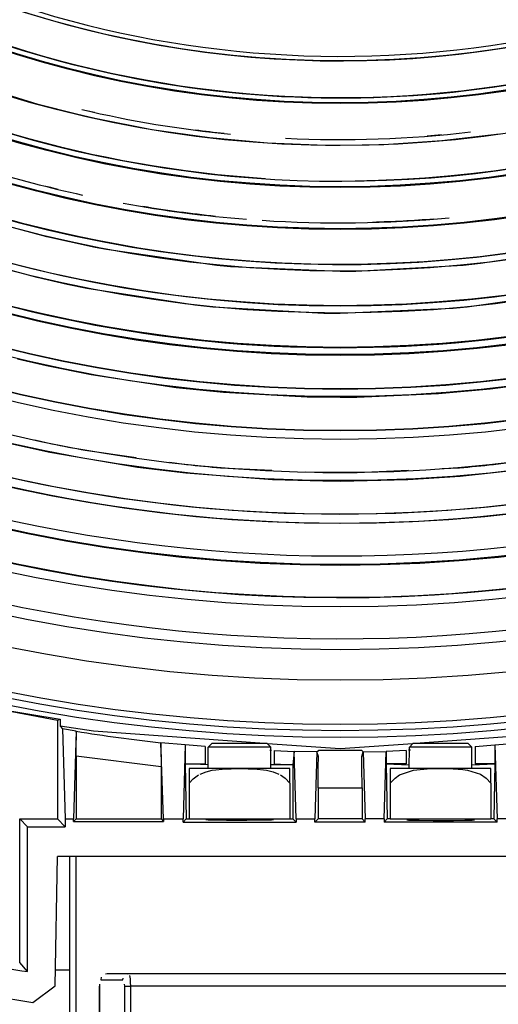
# Model space of a CAD drawing. Header units: millimetres. Extents: x -563 to -60, y -163 to 550.
# Tile 12 of 37: x -316 to -278, y -107 to -28. Entities that reach past the tile are written whole.
import ezdxf

# ---------------------------------------------------------------- set-up
doc = ezdxf.new("R2010")
doc.units = ezdxf.units.MM

# ---------------------------------------------------------------- blocks, each defined once
blk = doc.blocks.new('Stufenlinse__15', base_point=(-427.129, -85.347))
at = {"color": 1, "linetype": 'Continuous'}
for p, q in [((-314.146, -34.999), (-318.575, -33.648)), ((-311.12, -35.781), (-314.146, -34.999)), ((-309.654, -36.121), (-311.12, -35.781)), ((-305.11, -37.009), (-309.654, -36.121)), ((-300.525, -37.663), (-305.11, -37.009)), ((-277.437, -37.365), (-282.036, -37.901)), ((-295.914, -38.08), (-300.525, -37.663)), ((-291.287, -38.259), (-295.914, -38.08)), ((-290.129, -38.266), (-291.287, -38.259)), ((-286.657, -38.199), (-290.129, -38.266)), ((-282.036, -37.901), (-286.657, -38.199)), ((-313.46, -45.526), (-318.394, -44.207)), ((-309.627, -46.367), (-313.46, -45.526)), ((-308.709, -46.545), (-309.627, -46.367)), ((-299.925, -47.806), (-308.709, -46.545)), ((-270.632, -46.367), (-278.94, -47.659)), ((-314.24, -48.775), (-320.11, -47.181)), ((-278.94, -47.659), (-280.333, -47.806)), ((-298.839, -47.907), (-299.925, -47.806)), ((-290.129, -48.287), (-298.839, -47.907)), ((-288.883, -48.28), (-290.129, -48.287)), ((-280.333, -47.806), (-288.883, -48.28)), ((-311.854, -49.318), (-314.24, -48.775)), ((-310.278, -49.644), (-311.854, -49.318)), ((-301.693, -50.979), (-310.278, -49.644)), ((-270.928, -49.828), (-280.006, -51.131)), ((-300.252, -51.131), (-301.693, -50.979)), ((-291.417, -51.62), (-300.252, -51.131)), ((-290.129, -51.628), (-291.417, -51.62)), ((-281.128, -51.235), (-290.129, -51.628)), ((-280.006, -51.131), (-281.128, -51.235)), ((-313.503, -55.798), (-315.8, -55.272)), ((-309.951, -56.509), (-313.503, -55.798)), ((-303.184, -57.533), (-309.951, -56.509)), ((-271.894, -56.788), (-278.195, -57.661)), ((-299.419, -57.917), (-303.184, -57.533)), ((-292.746, -58.279), (-299.419, -57.917)), ((-278.195, -57.661), (-282.285, -58.03)), ((-290.129, -58.311), (-292.746, -58.279)), ((-288.801, -58.303), (-290.129, -58.311)), ((-282.285, -58.03), (-288.801, -58.303)), ((-313.221, -62.685), (-316.835, -61.895)), ((-314.415, -61.68), (-313.082, -61.999)), ((-310.412, -62.506), (-306.364, -63.079)), ((-306.244, -63.874), (-313.221, -62.685)), ((-303.696, -63.457), (-302.339, -63.649)), ((-277.919, -63.649), (-273.871, -63.076)), ((-302.413, -64.344), (-306.244, -63.874)), ((-299.633, -63.903), (-295.548, -64.095)), ((-292.858, -64.221), (-291.488, -64.286)), ((-288.77, -64.286), (-284.685, -64.094)), ((-281.996, -63.968), (-280.626, -63.903)), ((-274.014, -63.874), (-280.568, -64.6)), ((-295.516, -64.868), (-302.413, -64.344)), ((-291.497, -64.985), (-295.516, -64.868)), ((-290.129, -64.993), (-291.497, -64.985)), ((-284.742, -64.868), (-290.129, -64.993)), ((-280.568, -64.6), (-284.742, -64.868)), ((-314.941, -65.741), (-316.636, -65.37)), ((-313.255, -66.085), (-314.941, -65.741)), ((-311.584, -66.401), (-313.255, -66.085)), ((-309.909, -66.693), (-311.584, -66.401)), ((-308.229, -66.961), (-309.909, -66.693)), ((-306.546, -67.206), (-308.229, -66.961)), ((-304.887, -67.423), (-306.546, -67.206)), ((-303.235, -67.616), (-304.887, -67.423)), ((-301.581, -67.786), (-303.235, -67.616)), ((-299.925, -67.933), (-301.581, -67.786)), ((-298.267, -68.058), (-299.925, -67.933)), ((-296.954, -68.14), (-298.267, -68.058)), ((-295.024, -68.234), (-296.954, -68.14)), ((-282.278, -68.077), (-283.852, -68.17)), ((-280.747, -67.967), (-282.278, -68.077)), ((-279.222, -67.837), (-280.747, -67.967)), ((-277.699, -67.688), (-279.222, -67.837)), ((-276.177, -67.52), (-277.699, -67.688)), ((-293.404, -68.29), (-295.024, -68.234)), ((-291.782, -68.323), (-293.404, -68.29)), ((-290.161, -68.334), (-291.782, -68.323)), ((-288.582, -68.324), (-290.161, -68.334)), ((-287.005, -68.294), (-288.582, -68.324)), ((-285.428, -68.242), (-287.005, -68.294)), ((-283.852, -68.17), (-285.428, -68.242))]:
    blk.add_line(p, q, dxfattribs=at)
at = {"color": 7, "linetype": 'Continuous'}
blk.add_circle((-290.129, 51.653), 132.472, dxfattribs=at)
at = {"color": 1, "linetype": 'Continuous'}
for radius in [123.328, 123.263, 116.581, 113.304, 113.304, 112.633, 112.601, 109.899, 109.321, 109.289, 106.622, 106.559, 105.976, 102.664, 96.599, 96.537, 93.259, 93.197, 89.919, 86.579, 86.518, 83.179]:
    blk.add_circle((-290.129, 51.653), radius, dxfattribs=at)
for centre, radius, start, end in [((-290.129, 51.653), 130.01, 315, 135), ((-290.129, 51.653), 130.01, 315, 135), ((-290.129, 51.653), 129.164, 45, 225), ((-290.129, 51.653), 129.164, 45, 225), ((-290.129, 51.653), 126.604, 315, 135), ((-290.129, 51.653), 126.604, 315, 135), ((-290.106, 51.63), 119.955, 315, 135), ((-290.129, 51.653), 119.227, 315, 135), ((-290.129, 51.653), 115.914, 242.46269, 128.28358), ((-290.129, 51.653), 92.757, 227.90323, 152.70492), ((-290.129, 51.653), 92.726, 270.73771, 124.67213), ((-290.129, 51.653), 130.01, 135, 315), ((-290.129, 51.653), 130.01, 135, 315), ((-290.129, 51.653), 129.164, 225, 45), ((-290.129, 51.653), 129.164, 225, 45), ((-290.129, 51.653), 126.604, 135, 315), ((-290.129, 51.653), 126.604, 135, 315), ((-290.129, 51.653), 99.351, 260.71429, 65), ((-290.121, 51.638), 125.868, 134.99813, 286.71242), ((-290.129, 51.653), 125.852, 135, 292.82609), ((-290.129, 51.653), 122.572, 225, 45), ((-290.129, 51.653), 122.572, 225, 45), ((-290.106, 51.63), 119.955, 135, 315), ((-290.129, 51.653), 119.227, 135, 315), ((-290.129, 51.653), 83.179, 225.00001, 196.01696), ((-290.129, 51.653), 103.218, 135, 315), ((-290.129, 51.653), 99.877, 135, 315), ((-290.129, 51.653), 99.382, 135, 33.75), ((-290.129, 51.653), 82.818, 225, 45), ((-290.129, 51.653), 82.818, 225, 45), ((-290.129, 51.653), 99.351, 145, 260.71429), ((-290.129, 51.653), 86.131, 242.99999, 333), ((-290.129, 51.653), 86.101, 225, 285), ((-290.107, 51.653), 102.679, 224.99125, 314.99125), ((-290.129, 51.653), 106.008, 225, 315), ((-290.129, 51.653), 92.726, 241.22951, 266.31147), ((-290.152, 51.653), 119.243, 225.00776, 315.00776), ((-292.707, 52.206), 89.429, 258.40016, 259.06049), ((-290.129, 51.653), 89.444, 256.71075, 264.40791), ((-290.129, 51.653), 96.069, 248.02419, 257.67859), ((-290.13, 51.653), 89.413, 262.59433, 264.07252), ((-290.129, 51.653), 89.444, 267.22275, 276.66705), ((-290.129, 51.653), 89.413, 274.44731, 275.18757), ((-290.13, 51.653), 96.039, 255.98024, 256.48868), ((-290.129, 51.653), 96.069, 259.64551, 265.5524), ((-290.129, 51.653), 96.039, 260.59518, 264.07238), ((-290.129, 51.653), 96.069, 266.29321, 275.1879), ((-290.129, 51.653), 96.039, 271.54758, 274.44766), ((-290.129, 51.653), 135.963, 228.91164, 311.08836), ((-290.129, 51.653), 136.456, 228.91164, 311.08836), ((-290.128, 51.652), 115.946, 258.5817, 259.92499), ((-290.129, 51.653), 115.946, 263.95511, 265.29839), ((-290.129, 51.653), 115.946, 274.70161, 276.04489), ((-290.129, 51.653), 115.946, 269.32836, 270.67164)]:
    blk.add_arc(centre, radius, start, end, dxfattribs=at)
at = {"color": 7, "linetype": 'Continuous'}
blk.add_arc((-290.129, 51.653), 137, 229.00569, 310.99431, dxfattribs=at)
blk = doc.blocks.new('Kalibbriereinheit__16', base_point=(-427.129, -85.347))
blk.add_blockref('Stufenlinse__15', (-427.129, -85.347))
blk = doc.blocks.new('Elektronikeinheit_kpl___17', base_point=(-427.129, -85.347))
blk.add_blockref('Kalibbriereinheit__16', (-427.129, -85.347))
blk = doc.blocks.new('Zylinderschraube-H7984-M5x12-8_8-TX25_1_1_2__32', base_point=(-284.629, -87.847))
at = {"color": 7, "linetype": 'Continuous'}
for p, q in [((-284.629, -87.847), (-284.615, -86.147)), ((-284.329, -85.847), (-284.615, -86.147)), ((-281.994, -86.147), (-284.615, -86.147)), ((-282.01, -85.847), (-284.329, -85.847)), ((-279.929, -85.847), (-282.01, -85.847)), ((-279.629, -86.147), (-281.994, -86.147)), ((-279.929, -85.847), (-279.629, -86.147)), ((-279.629, -87.847), (-279.629, -86.147))]:
    blk.add_line(p, q, dxfattribs=at)
blk = doc.blocks.new('Zylinderschraube-H7984-M5x12-8_8-TX25_1_1_8__33', base_point=(-300.629, -87.847))
at = {"color": 7, "linetype": 'Continuous'}
for p, q in [((-300.629, -87.847), (-300.615, -86.147)), ((-300.329, -85.847), (-300.615, -86.147)), ((-297.994, -86.147), (-300.615, -86.147)), ((-298.01, -85.847), (-300.329, -85.847)), ((-295.929, -85.847), (-298.01, -85.847)), ((-295.629, -86.147), (-297.994, -86.147)), ((-295.929, -85.847), (-295.629, -86.147)), ((-295.629, -87.847), (-295.629, -86.147))]:
    blk.add_line(p, q, dxfattribs=at)
blk = doc.blocks.new('Vierkantmutter-M5-A2_4__34', base_point=(-286.129, -91.847))
at = {"color": 7, "linetype": 'Continuous'}
for p, q in [((-282.129, -87.847), (-286.129, -87.847)), ((-286.129, -87.847), (-286.129, -89.012)), ((-285.755, -88.597), (-285.399, -88.351)), ((-285.399, -88.351), (-284.28, -87.971)), ((-284.28, -87.971), (-284.028, -87.931)), ((-284.028, -87.931), (-283.207, -87.865)), ((-283.207, -87.865), (-282.468, -87.849)), ((-282.468, -87.849), (-282.129, -87.847)), ((-278.129, -87.847), (-282.129, -87.847)), ((-282.129, -87.847), (-281.791, -87.849)), ((-281.791, -87.849), (-281.114, -87.862)), ((-281.114, -87.862), (-280.35, -87.916)), ((-280.35, -87.916), (-279.978, -87.971)), ((-279.978, -87.971), (-278.954, -88.3)), ((-278.954, -88.3), (-278.504, -88.597)), ((-278.129, -89.012), (-278.129, -87.847)), ((-286.129, -89.012), (-285.755, -88.597)), ((-286.129, -89.012), (-286.129, -91.847)), ((-278.504, -88.597), (-278.129, -89.012)), ((-278.129, -89.012), (-278.129, -91.847)), ((-286.129, -91.847), (-278.129, -91.847))]:
    blk.add_line(p, q, dxfattribs=at)
blk = doc.blocks.new('Vierkantmutter-M5-A2_1__35', base_point=(-302.129, -91.847))
at = {"color": 7, "linetype": 'Continuous'}
for p, q in [((-298.129, -87.847), (-302.129, -87.847)), ((-302.129, -87.847), (-302.129, -89.012)), ((-301.827, -88.661), (-301.399, -88.351)), ((-301.252, -88.274), (-300.793, -88.094)), ((-300.793, -88.094), (-300.296, -87.973)), ((-300.296, -87.973), (-300.028, -87.931)), ((-300.028, -87.931), (-299.523, -87.882)), ((-299.523, -87.882), (-299.207, -87.865)), ((-299.207, -87.865), (-298.806, -87.853)), ((-298.806, -87.853), (-298.436, -87.848)), ((-298.436, -87.848), (-298.129, -87.847)), ((-294.129, -87.847), (-298.129, -87.847)), ((-298.129, -87.847), (-297.823, -87.848)), ((-297.823, -87.848), (-297.452, -87.853)), ((-297.452, -87.853), (-297.051, -87.865)), ((-297.051, -87.865), (-296.736, -87.882)), ((-296.736, -87.882), (-296.23, -87.931)), ((-296.23, -87.931), (-295.978, -87.971)), ((-295.978, -87.971), (-295.465, -88.094)), ((-295.465, -88.094), (-295.006, -88.274)), ((-294.859, -88.351), (-294.504, -88.597)), ((-294.129, -89.012), (-294.129, -87.847)), ((-302.129, -89.012), (-301.827, -88.661)), ((-302.129, -89.012), (-302.129, -91.847)), ((-294.504, -88.597), (-294.129, -89.012)), ((-294.129, -89.012), (-294.129, -91.847)), ((-302.129, -91.847), (-294.129, -91.847))]:
    blk.add_line(p, q, dxfattribs=at)
blk = doc.blocks.new('Klaue__37', base_point=(-311.629, -127.448))
at = {"color": 1, "linetype": 'Continuous'}
for p, q in [((-311.629, -111.347), (-311.629, -94.847)), ((-311.129, -111.347), (-311.129, -94.847)), ((-309.163, -104.647), (-307.421, -104.647)), ((-307.421, -104.647), (-307.402, -104.51)), ((-306.817, -104.586), (-306.859, -104.312)), ((-306.797, -104.853), (-306.817, -104.586)), ((-306.791, -105.147), (-306.797, -104.853)), ((-309.271, -105.001), (-309.275, -105.147)), ((-309.275, -111.347), (-309.275, -105.147)), ((-307.269, -105.147), (-307.276, -105)), ((-307.269, -105.147), (-306.791, -105.147)), ((-307.269, -118.647), (-307.269, -105.147)), ((-306.791, -118.647), (-306.791, -105.147)), ((-273.468, -105.147), (-306.791, -105.147))]:
    blk.add_line(p, q, dxfattribs=at)
at = {"color": 7, "linetype": 'Continuous'}
for p, q in [((-311.629, -119.623), (-311.629, -94.847)), ((-308.81, -104.167), (-308.675, -104.147)), ((-308.675, -104.147), (-306.942, -104.147)), ((-307.074, -104.167), (-306.942, -104.147)), ((-306.942, -104.147), (-273.316, -104.147)), ((-309.154, -104.445), (-309.163, -104.647)), ((-309.275, -105.147), (-309.276, -105.943)), ((-309.271, -105.001), (-309.275, -105.147)), ((-309.276, -105.943), (-309.275, -111.347))]:
    blk.add_line(p, q, dxfattribs=at)
blk = doc.blocks.new('Sicherungshaken__39', base_point=(-277.856, -134.44))
at = {"color": 7, "linetype": 'Continuous'}
for p, q in [((-265.308, -103.878), (-267.808, -103.878)), ((-267.808, -106.036), (-267.808, -103.878)), ((-265.308, -106.036), (-265.308, -103.878)), ((-267.808, -110.367), (-267.808, -106.036)), ((-265.308, -110.367), (-265.308, -106.036)), ((-267.808, -109.931), (-267.808, -110.367)), ((-267.808, -111.973), (-267.808, -110.367)), ((-265.308, -111.973), (-265.308, -110.367)), ((-265.308, -111.973), (-267.808, -111.973)), ((-267.808, -111.973), (-267.808, -128.49)), ((-265.308, -128.49), (-265.308, -111.973)), ((-263.93, -121.774), (-256.064, -120.342)), ((-255.744, -121.758), (-255.129, -120.282)), ((-254.666, -122.724), (-255.129, -120.282)), ((-262.829, -123.119), (-256.711, -122.006)), ((-254.666, -122.724), (-255.22, -124.15)), ((-265.308, -126.096), (-256.248, -124.448)), ((-269.52, -126.54), (-269.325, -126.505)), ((-277.856, -127.448), (-277.856, -131.925)), ((-270.003, -127.339), (-270.003, -129.335)), ((-267.808, -128.49), (-267.808, -128.814)), ((-265.308, -128.49), (-265.308, -128.814)), ((-269.022, -129.262), (-269.709, -129.387)), ((-269.526, -129.354), (-269.526, -129.003)), ((-269.232, -128.872), (-268.545, -128.747)), ((-268.066, -128.7), (-268.545, -128.747)), ((-267.808, -129.29), (-267.808, -128.814)), ((-265.308, -128.814), (-265.308, -129.29)), ((-276.875, -132.098), (-269.022, -130.669)), ((-277.856, -131.925), (-277.377, -134.247)), ((-276.398, -134.395), (-268.545, -132.966))]:
    blk.add_line(p, q, dxfattribs=at)
at = {"color": 1, "linetype": 'Continuous'}
for p, q in [((-265.308, -106.036), (-267.808, -106.036)), ((-265.308, -110.367), (-267.808, -110.367)), ((-254.666, -122.724), (-255.129, -120.282)), ((-256.711, -122.006), (-256.248, -124.448)), ((-255.744, -121.758), (-255.22, -124.15)), ((-270.003, -127.339), (-269.526, -129.003)), ((-269.614, -127.029), (-269.232, -128.872)), ((-267.808, -128.49), (-265.308, -128.49)), ((-269.022, -130.669), (-269.022, -129.262)), ((-267.808, -128.814), (-265.308, -128.814)), ((-276.875, -132.098), (-276.398, -134.395))]:
    blk.add_line(p, q, dxfattribs=at)
at = {"color": 7, "linetype": 'Continuous'}
for points in [[(-255.129, -120.282), (-255.142, -120.28), (-255.235, -120.264), (-255.352, -120.251), (-255.54, -120.267), (-255.815, -120.301), (-256.064, -120.342)], [(-256.711, -122.006), (-256.455, -121.956), (-256.214, -121.901), (-256.06, -121.861), (-255.902, -121.81), (-255.764, -121.764), (-255.744, -121.758)], [(-256.248, -124.448), (-255.992, -124.397), (-255.751, -124.342), (-255.593, -124.3), (-255.409, -124.227), (-255.244, -124.16), (-255.22, -124.15)], [(-269.022, -129.262), (-268.694, -129.165), (-268.398, -129), (-268.15, -128.777), (-267.963, -128.507), (-267.847, -128.204), (-267.808, -127.884)], [(-269.232, -128.872), (-269.308, -128.892), (-269.385, -128.911), (-269.455, -128.957), (-269.526, -129.003)], [(-270.003, -129.335), (-269.994, -129.34), (-269.933, -129.37), (-269.794, -129.391), (-269.709, -129.387)], [(-269.022, -130.669), (-268.694, -130.571), (-268.398, -130.407), (-268.15, -130.183), (-267.963, -129.913), (-267.847, -129.61), (-267.808, -129.29)], [(-268.545, -132.966), (-267.67, -132.707), (-266.882, -132.268), (-266.221, -131.672), (-265.723, -130.951), (-265.413, -130.143), (-265.308, -129.29)], [(-277.856, -131.925), (-277.841, -131.937), (-277.734, -132.022), (-277.601, -132.109), (-277.406, -132.131), (-277.125, -132.13), (-276.875, -132.098)], [(-277.377, -134.247), (-277.362, -134.257), (-277.256, -134.332), (-277.124, -134.408), (-276.929, -134.428), (-276.648, -134.427), (-276.398, -134.395)]]:
    blk.add_spline(points, degree=3, dxfattribs=at)
blk = doc.blocks.new('Huelse__40', base_point=(-272.128, -125.847))
at = {"color": 7, "linetype": 'Continuous'}
for p, q in [((-271.381, -116.847), (-271.721, -116.847)), ((-270.047, -116.847), (-270.388, -116.847)), ((-268.848, -116.847), (-269.055, -116.847)), ((-271.787, -125.847), (-272.128, -125.847)), ((-270.454, -125.847), (-270.795, -125.847)), ((-269.121, -125.847), (-269.461, -125.847)), ((-267.808, -125.847), (-268.128, -125.847))]:
    blk.add_line(p, q, dxfattribs=at)
blk = doc.blocks.new('Sicherungshaken__41', base_point=(-277.856, -134.44))
for name, p in [('Sicherungshaken__39', (-277.856, -134.44)), ('Huelse__40', (-272.128, -125.847))]:
    blk.add_blockref(name, p)
blk = doc.blocks.new('2_Sicherung__42', base_point=(-311.629, -134.44))
for name, p in [('Klaue__37', (-311.629, -127.448)), ('Sicherungshaken__41', (-277.856, -134.44))]:
    blk.add_blockref(name, p)
blk = doc.blocks.new('Linsengehaeuse__52', base_point=(-448.248, -106.466))
at = {"color": 7, "linetype": 'Continuous'}
for p, q in [((-318.194, -82.953), (-312.402, -83.916)), ((-318.194, -82.953), (-312.629, -83.994)), ((-312.629, -83.994), (-312.402, -83.916)), ((-312.629, -83.994), (-312.629, -91.847)), ((-312.402, -83.916), (-312.402, -84.467)), ((-312.402, -84.467), (-312.212, -84.691)), ((-309.759, -84.874), (-312.402, -84.467)), ((-311.133, -84.867), (-312.212, -84.691)), ((-312.212, -84.691), (-312.001, -91.847)), ((-311.133, -84.867), (-311.339, -91.847)), ((-311.11, -85.063), (-311.133, -84.867)), ((-311.119, -85.44), (-311.11, -85.063)), ((-296.144, -85.847), (-309.759, -84.874)), ((-270.5, -84.874), (-284.115, -85.847)), ((-311.129, -86.852), (-311.123, -85.746)), ((-311.123, -85.746), (-311.119, -85.44)), ((-302.454, -85.954), (-304.403, -85.791)), ((-304.17, -91.847), (-304.403, -85.791)), ((-304.403, -85.791), (-304.398, -85.926)), ((-304.398, -85.926), (-304.389, -86.299)), ((-302.454, -85.954), (-302.628, -91.847)), ((-300.879, -86.086), (-302.454, -85.954)), ((-302.454, -85.954), (-302.453, -87.473)), ((-300.879, -86.086), (-300.879, -87.473)), ((-290.129, -86.278), (-295.913, -85.864)), ((-284.346, -85.864), (-290.129, -86.278)), ((-279.379, -86.086), (-277.804, -85.954)), ((-279.379, -86.086), (-279.379, -87.473)), ((-277.804, -85.954), (-277.805, -87.473)), ((-277.804, -85.954), (-275.855, -85.792)), ((-277.804, -85.954), (-277.63, -91.847)), ((-311.129, -86.852), (-311.129, -91.847)), ((-304.389, -86.299), (-304.381, -87.13)), ((-295.727, -86.368), (-295.588, -86.378)), ((-295.379, -86.405), (-295.379, -87.473)), ((-295.379, -86.405), (-293.789, -86.472)), ((-293.789, -86.472), (-293.879, -87.547)), ((-291.971, -86.509), (-293.789, -86.472)), ((-293.63, -91.847), (-293.789, -86.472)), ((-291.971, -86.509), (-292.128, -91.847)), ((-291.971, -86.509), (-291.828, -86.368)), ((-291.971, -86.509), (-291.828, -86.368)), ((-291.856, -86.893), (-291.971, -86.509)), ((-291.871, -87.719), (-291.856, -86.893)), ((-288.288, -86.509), (-288.431, -86.368)), ((-288.288, -86.509), (-288.431, -86.368)), ((-288.402, -86.893), (-288.288, -86.509)), ((-288.388, -87.719), (-288.402, -86.893)), ((-288.288, -86.509), (-286.469, -86.472)), ((-288.288, -86.509), (-288.13, -91.847)), ((-286.628, -91.847), (-286.469, -86.472)), ((-284.879, -86.405), (-286.469, -86.472)), ((-286.469, -86.472), (-286.453, -87.473)), ((-284.879, -86.405), (-284.879, -87.473)), ((-284.531, -86.368), (-284.67, -86.378)), ((-304.381, -87.13), (-304.379, -87.708)), ((-304.379, -87.708), (-304.379, -91.847)), ((-300.629, -87.547), (-302.453, -87.473)), ((-302.453, -87.473), (-302.379, -91.847)), ((-302.453, -87.473), (-300.879, -87.473)), ((-293.879, -87.547), (-295.629, -87.547)), ((-295.379, -87.473), (-293.879, -87.547)), ((-293.879, -87.547), (-293.879, -91.847)), ((-291.879, -89.368), (-291.871, -87.719)), ((-288.379, -89.368), (-288.388, -87.719)), ((-286.453, -87.473), (-284.629, -87.547)), ((-286.453, -87.473), (-286.379, -91.847)), ((-284.879, -87.473), (-286.453, -87.473)), ((-279.629, -87.547), (-277.805, -87.473)), ((-277.805, -87.473), (-279.379, -87.473)), ((-277.805, -87.473), (-277.879, -91.847)), ((-291.879, -89.368), (-291.879, -91.847)), ((-288.379, -89.368), (-288.379, -91.847)), ((-315.629, -91.847), (-312.629, -91.847)), ((-315.001, -92.476), (-315.629, -91.847)), ((-315.629, -103.263), (-315.629, -91.847)), ((-312.629, -91.847), (-312.001, -92.476)), ((-312.001, -91.847), (-311.339, -91.847)), ((-312.001, -91.847), (-312.001, -92.476)), ((-311.339, -92.057), (-311.129, -91.847)), ((-311.339, -92.057), (-311.339, -91.847)), ((-311.339, -92.057), (-304.17, -92.057)), ((-311.129, -91.847), (-304.379, -91.847)), ((-304.379, -91.847), (-304.17, -92.057)), ((-304.17, -91.847), (-302.628, -91.847)), ((-304.17, -91.847), (-304.17, -92.057)), ((-302.628, -92.096), (-302.628, -91.847)), ((-302.628, -92.096), (-302.379, -91.847)), ((-302.628, -92.096), (-293.63, -92.096)), ((-302.379, -91.847), (-302.129, -91.847)), ((-300.638, -91.941), (-300.823, -91.931)), ((-300.39, -91.949), (-300.638, -91.941)), ((-300.067, -91.956), (-300.39, -91.949)), ((-299.17, -91.966), (-300.067, -91.956)), ((-297.547, -91.969), (-299.17, -91.966)), ((-296.424, -91.959), (-297.547, -91.969)), ((-295.868, -91.949), (-296.424, -91.959)), ((-295.588, -91.94), (-295.868, -91.949)), ((-295.435, -91.931), (-295.588, -91.94)), ((-294.129, -91.847), (-293.879, -91.847)), ((-293.879, -91.847), (-293.63, -92.096)), ((-293.63, -91.847), (-293.63, -92.096)), ((-293.63, -91.847), (-292.128, -91.847)), ((-292.128, -92.096), (-292.128, -91.847)), ((-292.128, -92.096), (-291.879, -91.847)), ((-288.13, -92.096), (-292.128, -92.096)), ((-288.379, -91.847), (-291.879, -91.847)), ((-288.13, -92.096), (-288.379, -91.847)), ((-288.13, -92.096), (-288.13, -91.847)), ((-286.628, -91.847), (-288.13, -91.847)), ((-286.628, -91.847), (-286.628, -92.096)), ((-286.379, -91.847), (-286.628, -92.096)), ((-277.63, -92.096), (-286.628, -92.096)), ((-286.129, -91.847), (-286.379, -91.847)), ((-284.823, -91.931), (-284.671, -91.94)), ((-284.671, -91.94), (-284.39, -91.949)), ((-284.39, -91.949), (-283.834, -91.959)), ((-283.834, -91.959), (-282.711, -91.969)), ((-282.711, -91.969), (-281.089, -91.966)), ((-281.089, -91.966), (-280.191, -91.956)), ((-280.191, -91.956), (-279.868, -91.949)), ((-279.868, -91.949), (-279.62, -91.941)), ((-279.62, -91.941), (-279.435, -91.931)), ((-277.879, -91.847), (-278.129, -91.847)), ((-277.63, -92.096), (-277.879, -91.847)), ((-276.089, -91.847), (-277.63, -91.847)), ((-277.63, -92.096), (-277.63, -91.847)), ((-315.001, -92.476), (-312.001, -92.476)), ((-315.001, -104.001), (-315.001, -92.476)), ((-312.809, -105.123), (-312.629, -94.847)), ((-267.629, -94.847), (-312.629, -94.847)), ((-315.001, -104.001), (-315.629, -103.263)), ((-312.786, -103.847), (-311.629, -103.847)), ((-314.595, -106.466), (-312.809, -105.123))]:
    blk.add_line(p, q, dxfattribs=at)
at = {"color": 1, "linetype": 'Continuous'}
for p, q in [((-304.379, -87.708), (-311.129, -86.852)), ((-291.879, -89.368), (-288.379, -89.368))]:
    blk.add_line(p, q, dxfattribs=at)
at = {"color": 7, "linetype": 'Continuous'}
for radius, start, end in [(160, 188.79581, 261.20419), (157.628, 258.20157, 260.92156)]:
    blk.add_arc((-290.129, 51.653), radius, start, end, dxfattribs=at)
at = {"color": 1, "linetype": 'Continuous'}
for centre, radius, start, end in [((-288.987, 51.501), 138.154, 260.77594, 263.59321), ((-290.129, 51.653), 138.031, 269.29493, 270.70507)]:
    blk.add_arc(centre, radius, start, end, dxfattribs=at)
blk = doc.blocks.new('Linsengehaeuse_kpl___56', base_point=(-469.229, -134.44))
for name, p in [('Linsengehaeuse__52', (-448.248, -106.466)), ('Zylinderschraube-H7984-M5x12-8_8-TX25_1_1_8__33', (-300.629, -87.847)), ('Zylinderschraube-H7984-M5x12-8_8-TX25_1_1_2__32', (-284.629, -87.847)), ('Vierkantmutter-M5-A2_1__35', (-302.129, -91.847)), ('Vierkantmutter-M5-A2_4__34', (-286.129, -91.847)), ('2_Sicherung__42', (-311.629, -134.44))]:
    blk.add_blockref(name, p)
blk = doc.blocks.new('Vierkantmutter-M5-A2_1__62', base_point=(-302.129, -91.847))
at = {"color": 7, "linetype": 'Continuous'}
for p, q in [((-298.129, -87.847), (-302.129, -87.847)), ((-302.129, -87.847), (-302.129, -89.012)), ((-301.827, -88.661), (-301.399, -88.351)), ((-301.252, -88.274), (-300.793, -88.094)), ((-300.793, -88.094), (-300.296, -87.973)), ((-300.296, -87.973), (-300.028, -87.931)), ((-300.028, -87.931), (-299.523, -87.882)), ((-299.523, -87.882), (-299.207, -87.865)), ((-299.207, -87.865), (-298.806, -87.853)), ((-298.806, -87.853), (-298.436, -87.848)), ((-298.436, -87.848), (-298.129, -87.847)), ((-294.129, -87.847), (-298.129, -87.847)), ((-298.129, -87.847), (-297.823, -87.848)), ((-297.823, -87.848), (-297.452, -87.853)), ((-297.452, -87.853), (-297.051, -87.865)), ((-297.051, -87.865), (-296.736, -87.882)), ((-296.736, -87.882), (-296.23, -87.931)), ((-296.23, -87.931), (-295.978, -87.971)), ((-295.978, -87.971), (-295.465, -88.094)), ((-295.465, -88.094), (-295.006, -88.274)), ((-294.859, -88.351), (-294.504, -88.597)), ((-294.129, -89.012), (-294.129, -87.847)), ((-302.129, -89.012), (-301.827, -88.661)), ((-302.129, -89.012), (-302.129, -91.847)), ((-294.504, -88.597), (-294.129, -89.012)), ((-294.129, -89.012), (-294.129, -91.847)), ((-302.129, -91.847), (-294.129, -91.847))]:
    blk.add_line(p, q, dxfattribs=at)
blk = doc.blocks.new('Klaue__64', base_point=(-311.629, -127.448))
at = {"color": 1, "linetype": 'Continuous'}
for p, q in [((-311.629, -111.347), (-311.629, -94.847)), ((-311.129, -111.347), (-311.129, -94.847)), ((-309.163, -104.647), (-307.421, -104.647)), ((-307.421, -104.647), (-307.402, -104.51)), ((-306.817, -104.586), (-306.859, -104.312)), ((-306.797, -104.853), (-306.817, -104.586)), ((-306.791, -105.147), (-306.797, -104.853)), ((-309.271, -105.001), (-309.275, -105.147)), ((-309.275, -111.347), (-309.275, -105.147)), ((-307.269, -105.147), (-307.276, -105)), ((-307.269, -105.147), (-306.791, -105.147)), ((-307.269, -118.647), (-307.269, -105.147)), ((-306.791, -118.647), (-306.791, -105.147)), ((-273.468, -105.147), (-306.791, -105.147))]:
    blk.add_line(p, q, dxfattribs=at)
at = {"color": 7, "linetype": 'Continuous'}
for p, q in [((-311.629, -119.623), (-311.629, -94.847)), ((-308.81, -104.167), (-308.675, -104.147)), ((-308.675, -104.147), (-306.942, -104.147)), ((-307.074, -104.167), (-306.942, -104.147)), ((-306.942, -104.147), (-273.316, -104.147)), ((-309.154, -104.445), (-309.163, -104.647)), ((-309.275, -105.147), (-309.276, -105.943)), ((-309.271, -105.001), (-309.275, -105.147)), ((-309.276, -105.943), (-309.275, -111.347))]:
    blk.add_line(p, q, dxfattribs=at)
blk = doc.blocks.new('Sicherungshaken__66', base_point=(-277.856, -134.44))
at = {"color": 7, "linetype": 'Continuous'}
for p, q in [((-265.308, -103.878), (-267.808, -103.878)), ((-267.808, -106.036), (-267.808, -103.878)), ((-265.308, -106.036), (-265.308, -103.878)), ((-267.808, -110.367), (-267.808, -106.036)), ((-265.308, -110.367), (-265.308, -106.036)), ((-267.808, -109.931), (-267.808, -110.367)), ((-267.808, -111.973), (-267.808, -110.367)), ((-265.308, -111.973), (-265.308, -110.367)), ((-265.308, -111.973), (-267.808, -111.973)), ((-267.808, -111.973), (-267.808, -128.49)), ((-265.308, -128.49), (-265.308, -111.973)), ((-263.93, -121.774), (-256.064, -120.342)), ((-255.744, -121.758), (-255.129, -120.282)), ((-254.666, -122.724), (-255.129, -120.282)), ((-262.829, -123.119), (-256.711, -122.006)), ((-254.666, -122.724), (-255.22, -124.15)), ((-265.308, -126.096), (-256.248, -124.448)), ((-269.52, -126.54), (-269.325, -126.505)), ((-277.856, -127.448), (-277.856, -131.925)), ((-270.003, -127.339), (-270.003, -129.335)), ((-267.808, -128.49), (-267.808, -128.814)), ((-265.308, -128.49), (-265.308, -128.814)), ((-269.022, -129.262), (-269.709, -129.387)), ((-269.526, -129.354), (-269.526, -129.003)), ((-269.232, -128.872), (-268.545, -128.747)), ((-268.066, -128.7), (-268.545, -128.747)), ((-267.808, -129.29), (-267.808, -128.814)), ((-265.308, -128.814), (-265.308, -129.29)), ((-276.875, -132.098), (-269.022, -130.669)), ((-277.856, -131.925), (-277.377, -134.247)), ((-276.398, -134.395), (-268.545, -132.966))]:
    blk.add_line(p, q, dxfattribs=at)
at = {"color": 1, "linetype": 'Continuous'}
for p, q in [((-265.308, -106.036), (-267.808, -106.036)), ((-265.308, -110.367), (-267.808, -110.367)), ((-254.666, -122.724), (-255.129, -120.282)), ((-256.711, -122.006), (-256.248, -124.448)), ((-255.744, -121.758), (-255.22, -124.15)), ((-270.003, -127.339), (-269.526, -129.003)), ((-269.614, -127.029), (-269.232, -128.872)), ((-267.808, -128.49), (-265.308, -128.49)), ((-269.022, -130.669), (-269.022, -129.262)), ((-267.808, -128.814), (-265.308, -128.814)), ((-276.875, -132.098), (-276.398, -134.395))]:
    blk.add_line(p, q, dxfattribs=at)
at = {"color": 7, "linetype": 'Continuous'}
for points in [[(-255.129, -120.282), (-255.142, -120.28), (-255.235, -120.264), (-255.352, -120.251), (-255.54, -120.267), (-255.815, -120.301), (-256.064, -120.342)], [(-256.711, -122.006), (-256.455, -121.956), (-256.214, -121.901), (-256.06, -121.861), (-255.902, -121.81), (-255.764, -121.764), (-255.744, -121.758)], [(-256.248, -124.448), (-255.992, -124.397), (-255.751, -124.342), (-255.593, -124.3), (-255.409, -124.227), (-255.244, -124.16), (-255.22, -124.15)], [(-269.022, -129.262), (-268.694, -129.165), (-268.398, -129), (-268.15, -128.777), (-267.963, -128.507), (-267.847, -128.204), (-267.808, -127.884)], [(-269.232, -128.872), (-269.308, -128.892), (-269.385, -128.911), (-269.455, -128.957), (-269.526, -129.003)], [(-270.003, -129.335), (-269.994, -129.34), (-269.933, -129.37), (-269.794, -129.391), (-269.709, -129.387)], [(-269.022, -130.669), (-268.694, -130.571), (-268.398, -130.407), (-268.15, -130.183), (-267.963, -129.913), (-267.847, -129.61), (-267.808, -129.29)], [(-268.545, -132.966), (-267.67, -132.707), (-266.882, -132.268), (-266.221, -131.672), (-265.723, -130.951), (-265.413, -130.143), (-265.308, -129.29)], [(-277.856, -131.925), (-277.841, -131.937), (-277.734, -132.022), (-277.601, -132.109), (-277.406, -132.131), (-277.125, -132.13), (-276.875, -132.098)], [(-277.377, -134.247), (-277.362, -134.257), (-277.256, -134.332), (-277.124, -134.408), (-276.929, -134.428), (-276.648, -134.427), (-276.398, -134.395)]]:
    blk.add_spline(points, degree=3, dxfattribs=at)
blk = doc.blocks.new('Huelse__67', base_point=(-272.128, -125.847))
at = {"color": 7, "linetype": 'Continuous'}
for p, q in [((-271.381, -116.847), (-271.721, -116.847)), ((-270.047, -116.847), (-270.388, -116.847)), ((-268.848, -116.847), (-269.055, -116.847)), ((-271.787, -125.847), (-272.128, -125.847)), ((-270.454, -125.847), (-270.795, -125.847)), ((-269.121, -125.847), (-269.461, -125.847)), ((-267.808, -125.847), (-268.128, -125.847))]:
    blk.add_line(p, q, dxfattribs=at)
blk = doc.blocks.new('Sicherungshaken__68', base_point=(-277.856, -134.44))
for name, p in [('Sicherungshaken__66', (-277.856, -134.44)), ('Huelse__67', (-272.128, -125.847))]:
    blk.add_blockref(name, p)
blk = doc.blocks.new('2_Sicherung__69', base_point=(-311.629, -134.44))
for name, p in [('Klaue__64', (-311.629, -127.448)), ('Sicherungshaken__68', (-277.856, -134.44))]:
    blk.add_blockref(name, p)
blk = doc.blocks.new('Linsengehaeuse__79', base_point=(-448.248, -106.466))
at = {"color": 7, "linetype": 'Continuous'}
for p, q in [((-318.194, -82.953), (-312.402, -83.916)), ((-318.194, -82.953), (-312.629, -83.994)), ((-312.629, -83.994), (-312.402, -83.916)), ((-312.629, -83.994), (-312.629, -91.847)), ((-312.402, -83.916), (-312.402, -84.467)), ((-312.402, -84.467), (-312.212, -84.691)), ((-309.759, -84.874), (-312.402, -84.467)), ((-311.133, -84.867), (-312.212, -84.691)), ((-312.212, -84.691), (-312.001, -91.847)), ((-311.133, -84.867), (-311.339, -91.847)), ((-311.11, -85.063), (-311.133, -84.867)), ((-311.119, -85.44), (-311.11, -85.063)), ((-296.144, -85.847), (-309.759, -84.874)), ((-270.5, -84.874), (-284.115, -85.847)), ((-311.129, -86.852), (-311.123, -85.746)), ((-311.123, -85.746), (-311.119, -85.44)), ((-302.454, -85.954), (-304.403, -85.791)), ((-304.17, -91.847), (-304.403, -85.791)), ((-304.403, -85.791), (-304.398, -85.926)), ((-304.398, -85.926), (-304.389, -86.299)), ((-302.454, -85.954), (-302.628, -91.847)), ((-300.879, -86.086), (-302.454, -85.954)), ((-302.454, -85.954), (-302.453, -87.473)), ((-300.879, -86.086), (-300.879, -87.473)), ((-290.129, -86.278), (-295.913, -85.864)), ((-284.346, -85.864), (-290.129, -86.278)), ((-279.379, -86.086), (-277.804, -85.954)), ((-279.379, -86.086), (-279.379, -87.473)), ((-277.804, -85.954), (-277.805, -87.473)), ((-277.804, -85.954), (-275.855, -85.792)), ((-277.804, -85.954), (-277.63, -91.847)), ((-311.129, -86.852), (-311.129, -91.847)), ((-304.389, -86.299), (-304.381, -87.13)), ((-295.727, -86.368), (-295.588, -86.378)), ((-295.379, -86.405), (-295.379, -87.473)), ((-295.379, -86.405), (-293.789, -86.472)), ((-293.789, -86.472), (-293.879, -87.547)), ((-291.971, -86.509), (-293.789, -86.472)), ((-293.63, -91.847), (-293.789, -86.472)), ((-291.971, -86.509), (-292.128, -91.847)), ((-291.971, -86.509), (-291.828, -86.368)), ((-291.971, -86.509), (-291.828, -86.368)), ((-291.856, -86.893), (-291.971, -86.509)), ((-291.871, -87.719), (-291.856, -86.893)), ((-288.288, -86.509), (-288.431, -86.368)), ((-288.288, -86.509), (-288.431, -86.368)), ((-288.402, -86.893), (-288.288, -86.509)), ((-288.388, -87.719), (-288.402, -86.893)), ((-288.288, -86.509), (-286.469, -86.472)), ((-288.288, -86.509), (-288.13, -91.847)), ((-286.628, -91.847), (-286.469, -86.472)), ((-284.879, -86.405), (-286.469, -86.472)), ((-286.469, -86.472), (-286.453, -87.473)), ((-284.879, -86.405), (-284.879, -87.473)), ((-284.531, -86.368), (-284.67, -86.378)), ((-304.381, -87.13), (-304.379, -87.708)), ((-304.379, -87.708), (-304.379, -91.847)), ((-300.629, -87.547), (-302.453, -87.473)), ((-302.453, -87.473), (-302.379, -91.847)), ((-302.453, -87.473), (-300.879, -87.473)), ((-293.879, -87.547), (-295.629, -87.547)), ((-295.379, -87.473), (-293.879, -87.547)), ((-293.879, -87.547), (-293.879, -91.847)), ((-291.879, -89.368), (-291.871, -87.719)), ((-288.379, -89.368), (-288.388, -87.719)), ((-286.453, -87.473), (-284.629, -87.547)), ((-286.453, -87.473), (-286.379, -91.847)), ((-284.879, -87.473), (-286.453, -87.473)), ((-279.629, -87.547), (-277.805, -87.473)), ((-277.805, -87.473), (-279.379, -87.473)), ((-277.805, -87.473), (-277.879, -91.847)), ((-291.879, -89.368), (-291.879, -91.847)), ((-288.379, -89.368), (-288.379, -91.847)), ((-315.629, -91.847), (-312.629, -91.847)), ((-315.001, -92.476), (-315.629, -91.847)), ((-315.629, -103.263), (-315.629, -91.847)), ((-312.629, -91.847), (-312.001, -92.476)), ((-312.001, -91.847), (-311.339, -91.847)), ((-312.001, -91.847), (-312.001, -92.476)), ((-311.339, -92.057), (-311.129, -91.847)), ((-311.339, -92.057), (-311.339, -91.847)), ((-311.339, -92.057), (-304.17, -92.057)), ((-311.129, -91.847), (-304.379, -91.847)), ((-304.379, -91.847), (-304.17, -92.057)), ((-304.17, -91.847), (-302.628, -91.847)), ((-304.17, -91.847), (-304.17, -92.057)), ((-302.628, -92.096), (-302.628, -91.847)), ((-302.628, -92.096), (-302.379, -91.847)), ((-302.628, -92.096), (-293.63, -92.096)), ((-302.379, -91.847), (-302.129, -91.847)), ((-300.638, -91.941), (-300.823, -91.931)), ((-300.39, -91.949), (-300.638, -91.941)), ((-300.067, -91.956), (-300.39, -91.949)), ((-299.17, -91.966), (-300.067, -91.956)), ((-297.547, -91.969), (-299.17, -91.966)), ((-296.424, -91.959), (-297.547, -91.969)), ((-295.868, -91.949), (-296.424, -91.959)), ((-295.588, -91.94), (-295.868, -91.949)), ((-295.435, -91.931), (-295.588, -91.94)), ((-294.129, -91.847), (-293.879, -91.847)), ((-293.879, -91.847), (-293.63, -92.096)), ((-293.63, -91.847), (-293.63, -92.096)), ((-293.63, -91.847), (-292.128, -91.847)), ((-292.128, -92.096), (-292.128, -91.847)), ((-292.128, -92.096), (-291.879, -91.847)), ((-288.13, -92.096), (-292.128, -92.096)), ((-288.379, -91.847), (-291.879, -91.847)), ((-288.13, -92.096), (-288.379, -91.847)), ((-288.13, -92.096), (-288.13, -91.847)), ((-286.628, -91.847), (-288.13, -91.847)), ((-286.628, -91.847), (-286.628, -92.096)), ((-286.379, -91.847), (-286.628, -92.096)), ((-277.63, -92.096), (-286.628, -92.096)), ((-286.129, -91.847), (-286.379, -91.847)), ((-284.823, -91.931), (-284.671, -91.94)), ((-284.671, -91.94), (-284.39, -91.949)), ((-284.39, -91.949), (-283.834, -91.959)), ((-283.834, -91.959), (-282.711, -91.969)), ((-282.711, -91.969), (-281.089, -91.966)), ((-281.089, -91.966), (-280.191, -91.956)), ((-280.191, -91.956), (-279.868, -91.949)), ((-279.868, -91.949), (-279.62, -91.941)), ((-279.62, -91.941), (-279.435, -91.931)), ((-277.879, -91.847), (-278.129, -91.847)), ((-277.63, -92.096), (-277.879, -91.847)), ((-276.089, -91.847), (-277.63, -91.847)), ((-277.63, -92.096), (-277.63, -91.847)), ((-315.001, -92.476), (-312.001, -92.476)), ((-315.001, -104.001), (-315.001, -92.476)), ((-312.809, -105.123), (-312.629, -94.847)), ((-267.629, -94.847), (-312.629, -94.847)), ((-315.001, -104.001), (-315.629, -103.263)), ((-312.786, -103.847), (-311.629, -103.847)), ((-314.595, -106.466), (-312.809, -105.123))]:
    blk.add_line(p, q, dxfattribs=at)
at = {"color": 1, "linetype": 'Continuous'}
for p, q in [((-304.379, -87.708), (-311.129, -86.852)), ((-291.879, -89.368), (-288.379, -89.368))]:
    blk.add_line(p, q, dxfattribs=at)
at = {"color": 7, "linetype": 'Continuous'}
for radius, start, end in [(160, 188.79581, 261.20419), (157.628, 258.20157, 260.92156)]:
    blk.add_arc((-290.129, 51.653), radius, start, end, dxfattribs=at)
at = {"color": 1, "linetype": 'Continuous'}
for centre, radius, start, end in [((-288.987, 51.501), 138.154, 260.77594, 263.59321), ((-290.129, 51.653), 138.031, 269.29493, 270.70507)]:
    blk.add_arc(centre, radius, start, end, dxfattribs=at)
blk = doc.blocks.new('Zylinderschraube-H7984-M5x12-8_8-TX25_1_1_2__81', base_point=(-284.629, -87.847))
at = {"color": 7, "linetype": 'Continuous'}
for p, q in [((-284.629, -87.847), (-284.615, -86.147)), ((-284.329, -85.847), (-284.615, -86.147)), ((-281.994, -86.147), (-284.615, -86.147)), ((-282.01, -85.847), (-284.329, -85.847)), ((-279.929, -85.847), (-282.01, -85.847)), ((-279.629, -86.147), (-281.994, -86.147)), ((-279.929, -85.847), (-279.629, -86.147)), ((-279.629, -87.847), (-279.629, -86.147))]:
    blk.add_line(p, q, dxfattribs=at)
blk = doc.blocks.new('Zylinderschraube-H7984-M5x12-8_8-TX25_1_1_8__82', base_point=(-300.629, -87.847))
at = {"color": 7, "linetype": 'Continuous'}
for p, q in [((-300.629, -87.847), (-300.615, -86.147)), ((-300.329, -85.847), (-300.615, -86.147)), ((-297.994, -86.147), (-300.615, -86.147)), ((-298.01, -85.847), (-300.329, -85.847)), ((-295.929, -85.847), (-298.01, -85.847)), ((-295.629, -86.147), (-297.994, -86.147)), ((-295.929, -85.847), (-295.629, -86.147)), ((-295.629, -87.847), (-295.629, -86.147))]:
    blk.add_line(p, q, dxfattribs=at)
blk = doc.blocks.new('Vierkantmutter-M5-A2_4__83', base_point=(-286.129, -91.847))
at = {"color": 7, "linetype": 'Continuous'}
for p, q in [((-282.129, -87.847), (-286.129, -87.847)), ((-286.129, -87.847), (-286.129, -89.012)), ((-285.755, -88.597), (-285.399, -88.351)), ((-285.399, -88.351), (-284.28, -87.971)), ((-284.28, -87.971), (-284.028, -87.931)), ((-284.028, -87.931), (-283.207, -87.865)), ((-283.207, -87.865), (-282.468, -87.849)), ((-282.468, -87.849), (-282.129, -87.847)), ((-278.129, -87.847), (-282.129, -87.847)), ((-282.129, -87.847), (-281.791, -87.849)), ((-281.791, -87.849), (-281.114, -87.862)), ((-281.114, -87.862), (-280.35, -87.916)), ((-280.35, -87.916), (-279.978, -87.971)), ((-279.978, -87.971), (-278.954, -88.3)), ((-278.954, -88.3), (-278.504, -88.597)), ((-278.129, -89.012), (-278.129, -87.847)), ((-286.129, -89.012), (-285.755, -88.597)), ((-286.129, -89.012), (-286.129, -91.847)), ((-278.504, -88.597), (-278.129, -89.012)), ((-278.129, -89.012), (-278.129, -91.847)), ((-286.129, -91.847), (-278.129, -91.847))]:
    blk.add_line(p, q, dxfattribs=at)
blk = doc.blocks.new('Linsengehaeuse_kpl_-Mot-L4_0006142__86', base_point=(-469.229, -134.44))
for name, p in [('Linsengehaeuse__79', (-448.248, -106.466)), ('Zylinderschraube-H7984-M5x12-8_8-TX25_1_1_8__82', (-300.629, -87.847)), ('Zylinderschraube-H7984-M5x12-8_8-TX25_1_1_2__81', (-284.629, -87.847)), ('Vierkantmutter-M5-A2_1__62', (-302.129, -91.847)), ('Vierkantmutter-M5-A2_4__83', (-286.129, -91.847)), ('2_Sicherung__69', (-311.629, -134.44))]:
    blk.add_blockref(name, p)
blk = doc.blocks.new('Gehaeuse_kpl__87', base_point=(-469.229, -152.348))
for name in ['Linsengehaeuse_kpl___56', 'Linsengehaeuse_kpl_-Mot-L4_0006142__86']:
    blk.add_blockref(name, (-469.229, -134.44))
blk = doc.blocks.new('L10-für-dxf-Internet__113', base_point=(-562.569, -163.347))
for name, p in [('Gehaeuse_kpl__87', (-469.229, -152.348)), ('Elektronikeinheit_kpl___17', (-427.129, -85.347))]:
    blk.add_blockref(name, p)
blk = doc.blocks.new('AllgA', base_point=(-118, 205))
blk.add_blockref('L10-für-dxf-Internet__113', (-562.569, -163.347))

msp = doc.modelspace()

# ---------------------------------------------------------------- block references
msp.add_blockref('AllgA', (-118, 205))

doc.saveas('drawing.dxf')
